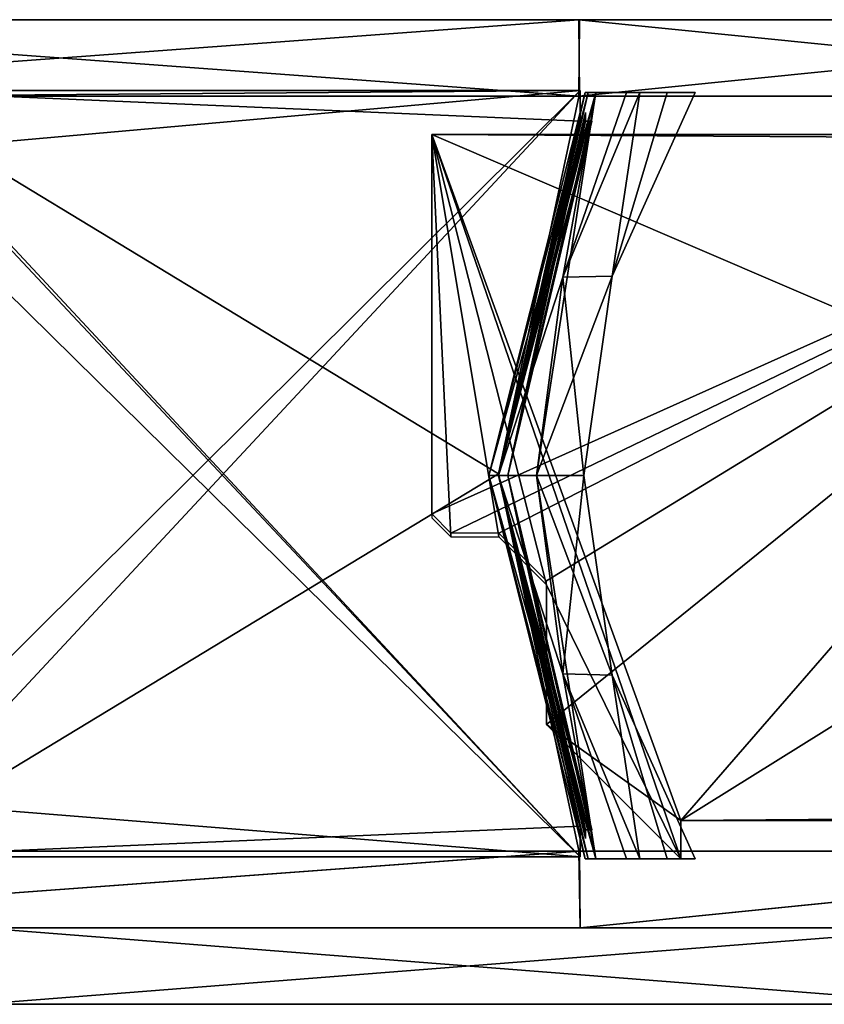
# Model space of a CAD drawing. Header units: millimetres. Extents: x -137 to 239, y -69 to 620.
# Tile 14 of 100: x 25 to 67, y -47 to 4. Entities that reach past the tile are written whole.
import ezdxf

# ---------------------------------------------------------------- set-up
doc = ezdxf.new("R2010")
doc.units = ezdxf.units.MM
doc.header["$LTSCALE"] = 65.185185
for name, color, linetype in [('1', 7, 'CONTINUOUS'), ('11', 7, 'CONTINUOUS'), ('12', 7, 'CONTINUOUS'), ('13', 7, 'CONTINUOUS'), ('2', 7, 'CONTINUOUS'), ('25', 7, 'CONTINUOUS'), ('27', 7, 'CONTINUOUS'), ('3', 7, 'CONTINUOUS'), ('4', 7, 'CONTINUOUS'), ('412', 7, 'CONTINUOUS'), ('424', 7, 'CONTINUOUS'), ('426', 7, 'CONTINUOUS'), ('427', 7, 'CONTINUOUS'), ('57', 7, 'CONTINUOUS'), ('58', 7, 'CONTINUOUS'), ('59', 7, 'CONTINUOUS'), ('721', 7, 'CONTINUOUS'), ('722', 7, 'CONTINUOUS'), ('723', 7, 'CONTINUOUS'), ('724', 7, 'CONTINUOUS'), ('728', 7, 'CONTINUOUS'), ('729', 7, 'CONTINUOUS'), ('730', 7, 'CONTINUOUS')]:
    doc.layers.add(name, color=color, linetype=linetype)

msp = doc.modelspace()

# ---------------------------------------------------------------- linework, layer by layer
at = {"layer": '1', "color": 7, "linetype": 'Continuous'}
for points in [[(-0.12, 0, -108.5), (54.173, 0, -94.008), (0.12, 0, 108.5), (-0.12, 0, -108.5)], [(0.12, 0, 108.5), (54.173, 0, -94.008), (54.205, 0, 93.99), (0.12, 0, 108.5)], [(54.173, 0, -94.008), (93.959, 0, -54.259), (54.205, 0, 93.99), (54.173, 0, -94.008)], [(54.205, 0, 93.99), (93.959, 0, -54.259), (93.863, 0, 54.424), (54.205, 0, 93.99)]]:
    msp.add_3dface(points, dxfattribs=at)
at = {"layer": '11', "color": 7, "linetype": 'Continuous'}
for points in [[(17, -39.7, -82.75), (17, -36.7, -82.75), (54.25, 0.3, -82.75), (17, -39.7, -82.75)], [(54.25, 0.3, -82.75), (17, -36.7, -82.75), (17, -3, -82.75), (54.25, 0.3, -82.75)], [(49.983, -19.7, -82.75), (17, -39.7, -82.75), (54.25, 0.3, -82.75), (49.983, -19.7, -82.75)], [(17, 0.3, -82.75), (54.25, 0.3, -82.75), (17, 0, -82.75), (17, 0.3, -82.75)], [(17, 0, -82.75), (54.25, 0.3, -82.75), (17, -3, -82.75), (17, 0, -82.75)], [(54.25, -1.293, -82.75), (49.983, -19.7, -82.75), (54.25, 0.3, -82.75), (54.25, -1.293, -82.75)], [(54.25, -38.107, -82.75), (17, -39.7, -82.75), (49.983, -19.7, -82.75), (54.25, -38.107, -82.75)], [(54.25, -39.7, -82.75), (17, -39.7, -82.75), (54.25, -38.107, -82.75), (54.25, -39.7, -82.75)]]:
    msp.add_3dface(points, dxfattribs=at)
at = {"layer": '12', "color": 7, "linetype": 'Continuous'}
for points in [[(17, 0.3, 82.75), (17, 0, 82.75), (54.25, -39.7, 82.75), (17, 0.3, 82.75)], [(54.25, 0.3, 82.75), (17, 0.3, 82.75), (54.25, -1.293, 82.75), (54.25, 0.3, 82.75)], [(54.25, -1.293, 82.75), (17, 0.3, 82.75), (49.983, -19.7, 82.75), (54.25, -1.293, 82.75)], [(49.983, -19.7, 82.75), (17, 0.3, 82.75), (54.25, -39.7, 82.75), (49.983, -19.7, 82.75)], [(17, 0, 82.75), (17, -3, 82.75), (54.25, -39.7, 82.75), (17, 0, 82.75)], [(54.25, -39.7, 82.75), (17, -3, 82.75), (17, -36.7, 82.75), (54.25, -39.7, 82.75)], [(54.25, -38.107, 82.75), (49.983, -19.7, 82.75), (54.25, -39.7, 82.75), (54.25, -38.107, 82.75)], [(17, -39.7, 82.75), (54.25, -39.7, 82.75), (17, -36.7, 82.75), (17, -39.7, 82.75)]]:
    msp.add_3dface(points, dxfattribs=at)
at = {"layer": '13', "color": 7, "linetype": 'Continuous'}
for points in [[(46.5, -21.8, -52.75), (46.5, -2, -52.75), (90.6, -2, -52.75), (46.5, -21.8, -52.75)], [(47.5, -22.8, -52.75), (46.5, -21.8, -52.75), (90.6, -2, -52.75), (47.5, -22.8, -52.75)], [(50, -22.8, -52.75), (47.5, -22.8, -52.75), (90.6, -2, -52.75), (50, -22.8, -52.75)], [(52.5, -25.3, -52.75), (50, -22.8, -52.75), (90.6, -2, -52.75), (52.5, -25.3, -52.75)], [(52.5, -32.8, -52.75), (52.5, -25.3, -52.75), (90.6, -2, -52.75), (52.5, -32.8, -52.75)], [(59.5, -37.8, -52.75), (52.5, -32.8, -52.75), (90.6, -2, -52.75), (59.5, -37.8, -52.75)], [(88.227, -19.9, -52.75), (59.5, -37.8, -52.75), (90.6, -2, -52.75), (88.227, -19.9, -52.75)], [(90.6, -37.554, -52.75), (59.5, -37.8, -52.75), (88.227, -19.9, -52.75), (90.6, -37.554, -52.75)], [(59.5, -39.8, -52.75), (52.5, -32.8, -52.75), (59.5, -37.8, -52.75), (59.5, -39.8, -52.75)], [(90.6, -37.8, -52.75), (59.5, -37.8, -52.75), (90.6, -37.554, -52.75), (90.6, -37.8, -52.75)]]:
    msp.add_3dface(points, dxfattribs=at)
at = {"layer": '2', "color": 7, "linetype": 'Continuous'}
for points in [[(54.173, 0, -94.008), (-0.12, 0, -108.5), (0.12, 4, -108.5), (54.173, 0, -94.008)], [(54.205, 4, -93.99), (54.173, 0, -94.008), (0.12, 4, -108.5), (54.205, 4, -93.99)], [(93.959, 0, -54.259), (54.173, 0, -94.008), (93.863, 4, -54.424), (93.959, 0, -54.259)], [(93.863, 4, -54.424), (54.173, 0, -94.008), (54.205, 4, -93.99), (93.863, 4, -54.424)]]:
    msp.add_3dface(points, dxfattribs=at)
at = {"layer": '25', "color": 7, "linetype": 'Continuous'}
for points in [[(54.52, -0.852, -82.25), (49.982, -19.8, -82.25), (54.52, -1.081, -82.239), (54.52, -0.852, -82.25)], [(54.52, -1.081, -82.239), (49.982, -19.8, -82.25), (54.52, -1.3, -82.208), (54.52, -1.081, -82.239)], [(54.52, -1.3, -82.208), (49.982, -19.8, -82.25), (54.852, -1.3, -81.794), (54.52, -1.3, -82.208)], [(54.852, -1.3, -81.794), (49.982, -19.8, -82.25), (50.481, -19.8, -81.794), (54.852, -1.3, -81.794)], [(54.751, -1.3, -82.039), (54.52, -1.3, -82.208), (54.852, -1.3, -81.794), (54.751, -1.3, -82.039)], [(49.982, -19.8, -82.25), (54.52, -38.748, -82.25), (50.481, -19.8, -81.794), (49.982, -19.8, -82.25)], [(54.753, -38.3, -82.036), (54.852, -38.3, -81.794), (50.481, -19.8, -81.794), (54.753, -38.3, -82.036)], [(54.52, -38.3, -82.208), (54.753, -38.3, -82.036), (50.481, -19.8, -81.794), (54.52, -38.3, -82.208)], [(54.52, -38.519, -82.239), (54.52, -38.3, -82.208), (50.481, -19.8, -81.794), (54.52, -38.519, -82.239)], [(54.52, -38.748, -82.25), (54.52, -38.519, -82.239), (50.481, -19.8, -81.794), (54.52, -38.748, -82.25)]]:
    msp.add_3dface(points, dxfattribs=at)
at = {"layer": '27', "color": 7, "linetype": 'Continuous'}
for points in [[(49.982, -19.8, 82.25), (54.52, -0.852, 82.25), (50.481, -19.8, 81.794), (49.982, -19.8, 82.25)], [(54.52, -0.852, 82.25), (54.52, -1.081, 82.239), (50.481, -19.8, 81.794), (54.52, -0.852, 82.25)], [(54.52, -1.081, 82.239), (54.52, -1.3, 82.208), (50.481, -19.8, 81.794), (54.52, -1.081, 82.239)], [(54.753, -1.3, 82.036), (54.852, -1.3, 81.794), (50.481, -19.8, 81.794), (54.753, -1.3, 82.036)], [(54.52, -1.3, 82.208), (54.753, -1.3, 82.036), (50.481, -19.8, 81.794), (54.52, -1.3, 82.208)], [(54.52, -38.748, 82.25), (49.982, -19.8, 82.25), (54.52, -38.519, 82.239), (54.52, -38.748, 82.25)], [(54.52, -38.519, 82.239), (49.982, -19.8, 82.25), (54.52, -38.3, 82.208), (54.52, -38.519, 82.239)], [(54.52, -38.3, 82.208), (49.982, -19.8, 82.25), (54.852, -38.3, 81.794), (54.52, -38.3, 82.208)], [(54.852, -38.3, 81.794), (49.982, -19.8, 82.25), (50.481, -19.8, 81.794), (54.852, -38.3, 81.794)], [(54.751, -38.3, 82.039), (54.52, -38.3, 82.208), (54.852, -38.3, 81.794), (54.751, -38.3, 82.039)]]:
    msp.add_3dface(points, dxfattribs=at)
at = {"layer": '3', "color": 7, "linetype": 'Continuous'}
for points in [[(-0.12, 4, 108.5), (0.12, 0, 108.5), (54.173, 4, 94.008), (-0.12, 4, 108.5)], [(0.12, 0, 108.5), (54.205, 0, 93.99), (54.173, 4, 94.008), (0.12, 0, 108.5)], [(54.205, 0, 93.99), (93.863, 0, 54.424), (54.173, 4, 94.008), (54.205, 0, 93.99)], [(54.173, 4, 94.008), (93.863, 0, 54.424), (93.959, 4, 54.259), (54.173, 4, 94.008)]]:
    msp.add_3dface(points, dxfattribs=at)
at = {"layer": '4', "color": 7, "linetype": 'Continuous'}
for points in [[(0.12, 4, -108.5), (-0.12, 4, 108.5), (54.173, 4, 94.008), (0.12, 4, -108.5)], [(54.205, 4, -93.99), (0.12, 4, -108.5), (54.173, 4, 94.008), (54.205, 4, -93.99)], [(54.205, 4, -93.99), (54.173, 4, 94.008), (93.959, 4, 54.259), (54.205, 4, -93.99)], [(93.863, 4, -54.424), (54.205, 4, -93.99), (93.959, 4, 54.259), (93.863, 4, -54.424)]]:
    msp.add_3dface(points, dxfattribs=at)
at = {"layer": '412', "color": 7, "linetype": 'Continuous'}
for points in [[(-102.596, -47.4, -39.672), (109.545, -47.4, -30), (-110, -47.4), (-102.596, -47.4, -39.672)], [(-110, -47.4), (109.545, -47.4, -30), (109.694, -47.4, 30), (-110, -47.4)], [(-102.596, -47.4, 39.672), (-110, -47.4), (104.782, -47.4, 33.478), (-102.596, -47.4, 39.672)], [(104.782, -47.4, 33.478), (-110, -47.4), (106.596, -47.4, 30.962), (104.782, -47.4, 33.478)], [(106.596, -47.4, 30.962), (-110, -47.4), (109.545, -47.4, 30), (106.596, -47.4, 30.962)], [(109.545, -47.4, 30), (-110, -47.4), (109.694, -47.4, 30), (109.545, -47.4, 30)], [(106.596, -47.4, -30.962), (109.545, -47.4, -30), (-102.596, -47.4, -39.672), (106.596, -47.4, -30.962)], [(104.782, -47.4, -33.478), (106.596, -47.4, -30.962), (-102.596, -47.4, -39.672), (104.782, -47.4, -33.478)], [(-81.384, -47.4, -74.004), (104.782, -47.4, -33.478), (-102.596, -47.4, -39.672), (-81.384, -47.4, -74.004)], [(-81.384, -47.4, 74.004), (-102.596, -47.4, 39.672), (73.837, -47.4, 81.536), (-81.384, -47.4, 74.004)], [(73.837, -47.4, 81.536), (-102.596, -47.4, 39.672), (104.782, -47.4, 33.478), (73.837, -47.4, 81.536)], [(-80.112, -47.4, -76.833), (104.782, -47.4, -33.478), (-81.384, -47.4, -74.004), (-80.112, -47.4, -76.833)], [(-80.112, -47.4, 76.833), (-81.384, -47.4, 74.004), (73.837, -47.4, 81.536), (-80.112, -47.4, 76.833)], [(73.838, -47.4, -81.535), (104.782, -47.4, -33.478), (-80.828, -47.4, -79.998), (73.838, -47.4, -81.535)], [(-80.828, -47.4, -79.998), (104.782, -47.4, -33.478), (-80.753, -47.4, -79.868), (-80.828, -47.4, -79.998)], [(-26.484, -47.4, -107.796), (73.838, -47.4, -81.535), (-80.828, -47.4, -79.998), (-26.484, -47.4, -107.796)], [(-80.828, -47.4, 79.998), (-80.753, -47.4, 79.868), (73.837, -47.4, 81.536), (-80.828, -47.4, 79.998)], [(-23.398, -47.4, 107.483), (-80.828, -47.4, 79.998), (73.837, -47.4, 81.536), (-23.398, -47.4, 107.483)], [(-80.753, -47.4, -79.868), (104.782, -47.4, -33.478), (-80.112, -47.4, -76.833), (-80.753, -47.4, -79.868)], [(-80.753, -47.4, 79.868), (-80.112, -47.4, 76.833), (73.837, -47.4, 81.536), (-80.753, -47.4, 79.868)], [(-23.398, -47.4, -107.483), (73.838, -47.4, -81.535), (-26.484, -47.4, -107.796), (-23.398, -47.4, -107.483)], [(-23.177, -47.4, -107.531), (73.838, -47.4, -81.535), (-23.398, -47.4, -107.483), (-23.177, -47.4, -107.531)], [(22.957, -47.4, 107.578), (-23.398, -47.4, 107.483), (73.837, -47.4, 81.536), (22.957, -47.4, 107.578)], [(-22.957, -47.4, -107.578), (73.838, -47.4, -81.535), (-23.177, -47.4, -107.531), (-22.957, -47.4, -107.578)], [(22.957, -47.4, -107.578), (73.838, -47.4, -81.535), (-22.957, -47.4, -107.578), (22.957, -47.4, -107.578)]]:
    msp.add_3dface(points, dxfattribs=at)
at = {"layer": '424', "color": 7, "linetype": 'Continuous'}
for points in [[(109.545, -43.4, 30), (109.694, -43.4, -30), (-110, -43.4), (109.545, -43.4, 30)], [(-102.596, -43.4, 39.672), (109.545, -43.4, 30), (-110, -43.4), (-102.596, -43.4, 39.672)], [(109.694, -43.4, -30), (109.545, -43.4, -30), (-110, -43.4), (109.694, -43.4, -30)], [(-110, -43.4), (109.545, -43.4, -30), (106.596, -43.4, -30.962), (-110, -43.4)], [(-102.596, -43.4, -39.672), (-110, -43.4), (104.782, -43.4, -33.478), (-102.596, -43.4, -39.672)], [(104.782, -43.4, -33.478), (-110, -43.4), (106.596, -43.4, -30.962), (104.782, -43.4, -33.478)], [(106.596, -43.4, 30.962), (109.545, -43.4, 30), (-102.596, -43.4, 39.672), (106.596, -43.4, 30.962)], [(104.782, -43.4, 33.478), (106.596, -43.4, 30.962), (-102.596, -43.4, 39.672), (104.782, -43.4, 33.478)], [(-81.384, -43.4, 74.004), (104.782, -43.4, 33.478), (-102.596, -43.4, 39.672), (-81.384, -43.4, 74.004)], [(-81.384, -43.4, -74.004), (-102.596, -43.4, -39.672), (73.837, -43.4, -81.536), (-81.384, -43.4, -74.004)], [(73.837, -43.4, -81.536), (-102.596, -43.4, -39.672), (104.782, -43.4, -33.478), (73.837, -43.4, -81.536)], [(-80.112, -43.4, 76.833), (104.782, -43.4, 33.478), (-81.384, -43.4, 74.004), (-80.112, -43.4, 76.833)], [(-80.112, -43.4, -76.833), (-81.384, -43.4, -74.004), (73.837, -43.4, -81.536), (-80.112, -43.4, -76.833)], [(73.838, -43.4, 81.535), (104.782, -43.4, 33.478), (-80.828, -43.4, 79.998), (73.838, -43.4, 81.535)], [(-80.828, -43.4, 79.998), (104.782, -43.4, 33.478), (-80.753, -43.4, 79.868), (-80.828, -43.4, 79.998)], [(-26.484, -43.4, 107.796), (73.838, -43.4, 81.535), (-80.828, -43.4, 79.998), (-26.484, -43.4, 107.796)], [(-80.828, -43.4, -79.998), (-80.753, -43.4, -79.868), (73.837, -43.4, -81.536), (-80.828, -43.4, -79.998)], [(-23.398, -43.4, -107.483), (-80.828, -43.4, -79.998), (73.837, -43.4, -81.536), (-23.398, -43.4, -107.483)], [(-80.753, -43.4, 79.868), (104.782, -43.4, 33.478), (-80.112, -43.4, 76.833), (-80.753, -43.4, 79.868)], [(-80.753, -43.4, -79.868), (-80.112, -43.4, -76.833), (73.837, -43.4, -81.536), (-80.753, -43.4, -79.868)], [(-23.398, -43.4, 107.483), (73.838, -43.4, 81.535), (-26.484, -43.4, 107.796), (-23.398, -43.4, 107.483)], [(-23.177, -43.4, 107.531), (73.838, -43.4, 81.535), (-23.398, -43.4, 107.483), (-23.177, -43.4, 107.531)], [(22.957, -43.4, -107.578), (-23.398, -43.4, -107.483), (73.837, -43.4, -81.536), (22.957, -43.4, -107.578)], [(-22.957, -43.4, 107.578), (73.838, -43.4, 81.535), (-23.177, -43.4, 107.531), (-22.957, -43.4, 107.578)], [(22.957, -43.4, 107.578), (73.838, -43.4, 81.535), (-22.957, -43.4, 107.578), (22.957, -43.4, 107.578)]]:
    msp.add_3dface(points, dxfattribs=at)
at = {"layer": '426', "color": 7, "linetype": 'Continuous'}
for points in [[(73.838, -47.4, -81.535), (22.957, -47.4, -107.578), (73.837, -43.4, -81.536), (73.838, -47.4, -81.535)], [(22.957, -47.4, -107.578), (22.957, -43.4, -107.578), (73.837, -43.4, -81.536), (22.957, -47.4, -107.578)]]:
    msp.add_3dface(points, dxfattribs=at)
at = {"layer": '427', "color": 7, "linetype": 'Continuous'}
for points in [[(22.957, -47.4, 107.578), (73.837, -47.4, 81.536), (22.957, -43.4, 107.578), (22.957, -47.4, 107.578)], [(73.837, -47.4, 81.536), (73.838, -43.4, 81.535), (22.957, -43.4, 107.578), (73.837, -47.4, 81.536)]]:
    msp.add_3dface(points, dxfattribs=at)
at = {"layer": '57', "color": 7, "linetype": 'Continuous'}
for points in [[(54.173, -39.4, 94.008), (0.12, -39.4, -108.5), (-0.12, -39.4, 108.5), (54.173, -39.4, 94.008)], [(54.205, -39.4, -93.99), (0.12, -39.4, -108.5), (54.173, -39.4, 94.008), (54.205, -39.4, -93.99)], [(93.959, -39.4, 54.259), (54.205, -39.4, -93.99), (54.173, -39.4, 94.008), (93.959, -39.4, 54.259)], [(93.863, -39.4, -54.424), (54.205, -39.4, -93.99), (93.959, -39.4, 54.259), (93.863, -39.4, -54.424)]]:
    msp.add_3dface(points, dxfattribs=at)
at = {"layer": '58', "color": 7, "linetype": 'Continuous'}
for points in [[(0.12, -39.4, -108.5), (54.205, -39.4, -93.99), (0, -43.4, -108.5), (0.12, -39.4, -108.5)], [(0, -43.4, -108.5), (54.205, -39.4, -93.99), (54.25, -43.4, -93.964), (0, -43.4, -108.5)], [(54.205, -39.4, -93.99), (93.863, -39.4, -54.424), (54.25, -43.4, -93.964), (54.205, -39.4, -93.99)], [(54.25, -43.4, -93.964), (93.863, -39.4, -54.424), (93.964, -43.4, -54.25), (54.25, -43.4, -93.964)]]:
    msp.add_3dface(points, dxfattribs=at)
at = {"layer": '59', "color": 7, "linetype": 'Continuous'}
for points in [[(54.173, -39.4, 94.008), (-0.12, -39.4, 108.5), (0, -43.4, 108.5), (54.173, -39.4, 94.008)], [(54.25, -43.4, 93.964), (54.173, -39.4, 94.008), (0, -43.4, 108.5), (54.25, -43.4, 93.964)], [(93.959, -39.4, 54.259), (54.173, -39.4, 94.008), (54.25, -43.4, 93.964), (93.959, -39.4, 54.259)], [(93.964, -43.4, 54.25), (93.959, -39.4, 54.259), (54.25, -43.4, 93.964), (93.964, -43.4, 54.25)]]:
    msp.add_3dface(points, dxfattribs=at)
at = {"layer": '721', "color": 7, "linetype": 'Continuous'}
for points in [[(46.5, -2, 52.75), (46.5, -22, 52.75), (47.5, -23, 52.75), (46.5, -2, 52.75)], [(90.6, -2, 52.75), (46.5, -2, 52.75), (90.6, -2.246, 52.75), (90.6, -2, 52.75)], [(90.6, -2.246, 52.75), (46.5, -2, 52.75), (88.227, -19.9, 52.75), (90.6, -2.246, 52.75)], [(88.227, -19.9, 52.75), (46.5, -2, 52.75), (59.5, -37.8, 52.75), (88.227, -19.9, 52.75)], [(59.5, -37.8, 52.75), (46.5, -2, 52.75), (59.5, -39.8, 52.75), (59.5, -37.8, 52.75)], [(59.5, -39.8, 52.75), (46.5, -2, 52.75), (52.5, -25.5, 52.75), (59.5, -39.8, 52.75)], [(52.5, -25.5, 52.75), (46.5, -2, 52.75), (50, -23, 52.75), (52.5, -25.5, 52.75)], [(50, -23, 52.75), (46.5, -2, 52.75), (47.5, -23, 52.75), (50, -23, 52.75)], [(90.6, -37.8, 52.75), (88.227, -19.9, 52.75), (59.5, -37.8, 52.75), (90.6, -37.8, 52.75)], [(52.5, -32.8, 52.75), (59.5, -39.8, 52.75), (52.5, -25.5, 52.75), (52.5, -32.8, 52.75)]]:
    msp.add_3dface(points, dxfattribs=at)
at = {"layer": '722', "color": 7, "linetype": 'Continuous'}
for points in [[(49.982, -19.8, -83.75), (55.073, 0.2, -83.75), (51.975, -19.8, -81.924), (49.982, -19.8, -83.75)], [(51.975, -19.8, -81.924), (55.073, 0.2, -83.75), (53.344, -9.444, -81.924), (51.975, -19.8, -81.924)], [(53.344, -9.444, -81.924), (55.073, 0.2, -83.75), (56.67, 0.2, -83.183), (53.344, -9.444, -81.924)], [(57.359, 0.2, -81.924), (53.344, -9.444, -81.924), (56.67, 0.2, -83.183), (57.359, 0.2, -81.924)], [(55.073, -39.8, -83.75), (49.982, -19.8, -83.75), (53.344, -30.156, -81.924), (55.073, -39.8, -83.75)], [(53.344, -30.156, -81.924), (49.982, -19.8, -83.75), (51.975, -19.8, -81.924), (53.344, -30.156, -81.924)], [(57.359, -39.8, -81.924), (55.073, -39.8, -83.75), (53.344, -30.156, -81.924), (57.359, -39.8, -81.924)], [(56.65, -39.798, -83.198), (55.073, -39.8, -83.75), (57.359, -39.8, -81.924), (56.65, -39.798, -83.198)]]:
    msp.add_3dface(points, dxfattribs=at)
at = {"layer": '723', "color": 7, "linetype": 'Continuous'}
for points in [[(53.344, -9.444, -81.924), (57.359, 0.2, -81.924), (55.919, -9.388, -53.75), (53.344, -9.444, -81.924)], [(55.919, -9.388, -53.75), (57.359, 0.2, -81.924), (58.792, 0.204, -67.85), (55.919, -9.388, -53.75)], [(60.241, 0.2, -53.75), (55.919, -9.388, -53.75), (58.792, 0.204, -67.85), (60.241, 0.2, -53.75)], [(51.975, -19.8, -81.924), (53.344, -9.444, -81.924), (54.44, -19.8, -53.75), (51.975, -19.8, -81.924)], [(54.44, -19.8, -53.75), (53.344, -9.444, -81.924), (55.919, -9.388, -53.75), (54.44, -19.8, -53.75)], [(53.344, -30.156, -81.924), (51.975, -19.8, -81.924), (55.919, -30.212, -53.75), (53.344, -30.156, -81.924)], [(55.919, -30.212, -53.75), (51.975, -19.8, -81.924), (54.44, -19.8, -53.75), (55.919, -30.212, -53.75)], [(57.359, -39.8, -81.924), (53.344, -30.156, -81.924), (55.919, -30.212, -53.75), (57.359, -39.8, -81.924)], [(57.359, -39.8, -81.924), (55.919, -30.212, -53.75), (58.792, -39.804, -67.85), (57.359, -39.8, -81.924)], [(55.919, -30.212, -53.75), (60.241, -39.8, -53.75), (58.792, -39.804, -67.85), (55.919, -30.212, -53.75)]]:
    msp.add_3dface(points, dxfattribs=at)
at = {"layer": '724', "color": 7, "linetype": 'Continuous'}
for points in [[(54.505, 0.2, -83.25), (49.982, -19.8, -83.75), (49.482, -19.8, -83.25), (54.505, 0.2, -83.25)], [(55.073, 0.2, -83.75), (49.982, -19.8, -83.75), (54.665, 0.2, -83.598), (55.073, 0.2, -83.75)], [(54.665, 0.2, -83.598), (49.982, -19.8, -83.75), (54.505, 0.2, -83.25), (54.665, 0.2, -83.598)], [(49.982, -19.8, -83.75), (55.073, -39.8, -83.75), (49.482, -19.8, -83.25), (49.982, -19.8, -83.75)], [(49.482, -19.8, -83.25), (55.073, -39.8, -83.75), (54.664, -39.8, -83.598), (49.482, -19.8, -83.25)], [(54.505, -39.8, -83.25), (49.482, -19.8, -83.25), (54.664, -39.8, -83.598), (54.505, -39.8, -83.25)]]:
    msp.add_3dface(points, dxfattribs=at)
at = {"layer": '728', "color": 7, "linetype": 'Continuous'}
for points in [[(55.073, 0.2, 83.75), (49.982, -19.8, 83.75), (53.344, -9.444, 81.924), (55.073, 0.2, 83.75)], [(57.359, 0.2, 81.924), (55.073, 0.2, 83.75), (53.344, -9.444, 81.924), (57.359, 0.2, 81.924)], [(56.65, 0.198, 83.198), (55.073, 0.2, 83.75), (57.359, 0.2, 81.924), (56.65, 0.198, 83.198)], [(53.344, -9.444, 81.924), (49.982, -19.8, 83.75), (51.975, -19.8, 81.924), (53.344, -9.444, 81.924)], [(49.982, -19.8, 83.75), (55.073, -39.8, 83.75), (51.975, -19.8, 81.924), (49.982, -19.8, 83.75)], [(51.975, -19.8, 81.924), (55.073, -39.8, 83.75), (53.344, -30.156, 81.924), (51.975, -19.8, 81.924)], [(53.344, -30.156, 81.924), (55.073, -39.8, 83.75), (56.67, -39.8, 83.183), (53.344, -30.156, 81.924)], [(57.359, -39.8, 81.924), (53.344, -30.156, 81.924), (56.67, -39.8, 83.183), (57.359, -39.8, 81.924)]]:
    msp.add_3dface(points, dxfattribs=at)
at = {"layer": '729', "color": 7, "linetype": 'Continuous'}
for points in [[(57.359, 0.2, 81.924), (53.344, -9.444, 81.924), (55.919, -9.388, 53.75), (57.359, 0.2, 81.924)], [(57.359, 0.2, 81.924), (55.919, -9.388, 53.75), (58.792, 0.204, 67.85), (57.359, 0.2, 81.924)], [(55.919, -9.388, 53.75), (60.241, 0.2, 53.75), (58.792, 0.204, 67.85), (55.919, -9.388, 53.75)], [(53.344, -9.444, 81.924), (51.975, -19.8, 81.924), (55.919, -9.388, 53.75), (53.344, -9.444, 81.924)], [(55.919, -9.388, 53.75), (51.975, -19.8, 81.924), (54.44, -19.8, 53.75), (55.919, -9.388, 53.75)], [(51.975, -19.8, 81.924), (53.344, -30.156, 81.924), (54.44, -19.8, 53.75), (51.975, -19.8, 81.924)], [(54.44, -19.8, 53.75), (53.344, -30.156, 81.924), (55.919, -30.212, 53.75), (54.44, -19.8, 53.75)], [(53.344, -30.156, 81.924), (57.359, -39.8, 81.924), (55.919, -30.212, 53.75), (53.344, -30.156, 81.924)], [(55.919, -30.212, 53.75), (57.359, -39.8, 81.924), (58.792, -39.804, 67.85), (55.919, -30.212, 53.75)], [(60.241, -39.8, 53.75), (55.919, -30.212, 53.75), (58.792, -39.804, 67.85), (60.241, -39.8, 53.75)]]:
    msp.add_3dface(points, dxfattribs=at)
at = {"layer": '730', "color": 7, "linetype": 'Continuous'}
for points in [[(49.982, -19.8, 83.75), (55.073, 0.2, 83.75), (49.482, -19.8, 83.25), (49.982, -19.8, 83.75)], [(49.482, -19.8, 83.25), (55.073, 0.2, 83.75), (54.664, 0.2, 83.598), (49.482, -19.8, 83.25)], [(54.505, 0.2, 83.25), (49.482, -19.8, 83.25), (54.664, 0.2, 83.598), (54.505, 0.2, 83.25)], [(54.505, -39.8, 83.25), (49.982, -19.8, 83.75), (49.482, -19.8, 83.25), (54.505, -39.8, 83.25)], [(55.073, -39.8, 83.75), (49.982, -19.8, 83.75), (54.665, -39.8, 83.598), (55.073, -39.8, 83.75)], [(54.665, -39.8, 83.598), (49.982, -19.8, 83.75), (54.505, -39.8, 83.25), (54.665, -39.8, 83.598)]]:
    msp.add_3dface(points, dxfattribs=at)

doc.saveas('drawing.dxf')
